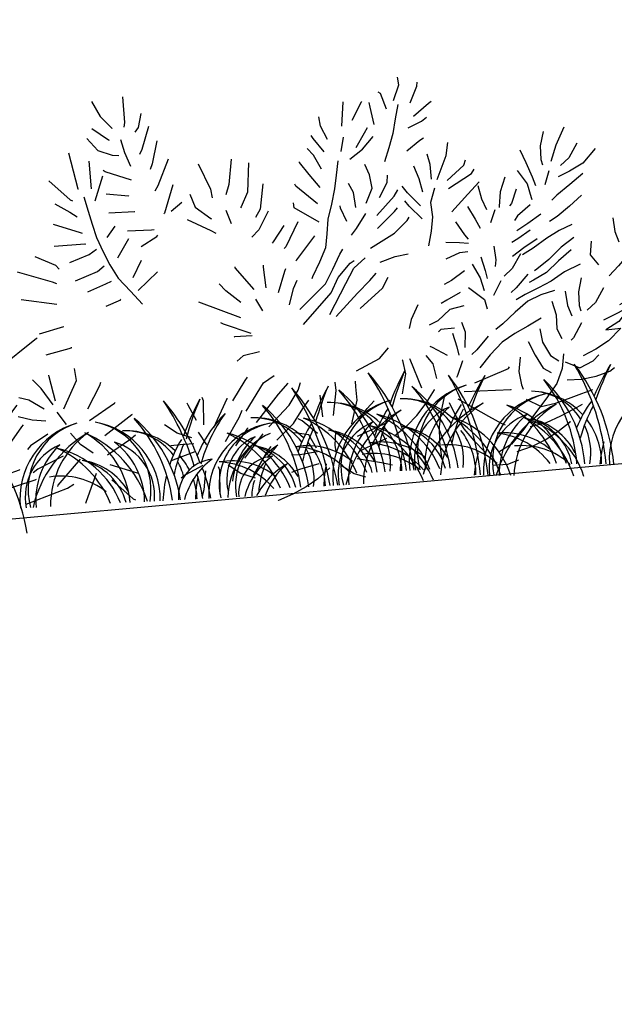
# Model space of a CAD drawing. Header units: centimetres. Extents: x -11246 to 29725, y -11714 to 13666.
# Tile 66 of 79: x 14350 to 14356, y 3608 to 3618. Entities that reach past the tile are written whole.
import ezdxf

# ---------------------------------------------------------------- set-up
doc = ezdxf.new("R2010")
doc.units = ezdxf.units.CM
doc.layers.add('0- Coupes', color=7, linetype='Continuous')

# ---------------------------------------------------------------- blocks, each defined once
blk = doc.blocks.new('A$C543A7BE2')
at = {"color": 0, "linetype": 'ByBlock', "lineweight": -2}
for p, q in [((-77.53, 253.43), (-73.75, 243.76)), ((-58.77, 253.43), (-59.62, 238.03)), ((-73.75, 243.76), (-67.72, 235.66)), ((-79.64, 237.34), (-70.58, 229.12)), ((-59.62, 238.03), (-60.4, 235.41)), ((-49.27, 242.03), (-51.92, 233.91)), ((102.42, 228.35), (107, 237.32)), ((107, 237.32), (106.73, 242.03)), ((117.47, 234.99), (117.99, 237.34)), ((-83.52, 231.76), (-77.9, 223.61)), ((-67.72, 235.66), (-67.98, 235.4)), ((-51.92, 233.91), (-54.3, 231.43)), ((-45.67, 233.64), (-51.72, 220.51)), ((69.39, 217.43), (72.23, 231.76)), ((95.24, 233.64), (93.93, 234.68)), ((97.56, 223.75), (95.24, 233.64)), ((112.12, 225.55), (117.47, 234.99)), ((-221.6, 227.97), (-221.86, 229.01)), ((-220.9, 214.94), (-221.6, 227.97)), ((-70.58, 229.12), (-70.32, 228.86)), ((-63.52, 228.35), (-62.2, 220.24)), ((76.13, 220.24), (83.22, 230.21)), ((83.22, 230.21), (83.48, 230.47)), ((87.93, 226.3), (87.67, 229.17)), ((88.82, 215.64), (87.93, 226.3)), ((104.67, 225.55), (101.81, 217.43)), ((-234.84, 224.08), (-235.1, 224.08)), ((-228.6, 209.25), (-234.84, 224.08)), ((-211.64, 207.12), (-210.25, 224.13)), ((-210.25, 224.13), (-209.99, 224.39)), ((-95.57, 224.76), (-93.04, 202.51)), ((-77.9, 223.61), (-69.78, 219.7)), ((-69.78, 219.7), (-65.86, 218.92)), ((-62.2, 220.24), (-59.82, 211.61)), ((-51.72, 220.51), (-53.44, 217.69)), ((-41.97, 224.39), (-46.75, 211.12)), ((56.82, 219.17), (56.55, 224.93)), ((59.85, 210.83), (56.82, 219.17)), ((113.02, 217.43), (122.99, 223.75)), ((122.99, 223.75), (124.82, 224.8)), ((-240.54, 214.74), (-240.8, 214.74)), ((-229.83, 198.85), (-240.54, 214.74)), ((-210.85, 199.52), (-200.81, 213.42)), ((-200.81, 213.42), (-200.3, 217.35)), ((-84.18, 218.14), (-85.22, 201.36)), ((51.34, 212.62), (50.29, 214.45)), ((82.47, 211.64), (84.56, 214.52)), ((101.81, 217.43), (99.22, 208.79)), ((108.9, 210.83), (117.25, 213.8)), ((117.25, 213.8), (120.65, 215.64)), ((-109.7, 209.72), (-98.58, 196.55)), ((-77.31, 208.01), (-84.07, 193.75)), ((-75.4, 210.35), (-76.37, 211.37)), ((-60.36, 203.11), (-75.4, 210.35)), ((-46.75, 211.12), (-48.31, 207.97)), ((-36.78, 212.62), (-45.15, 197.52)), ((56.82, 203.6), (51.34, 212.62)), ((69.39, 210.83), (66.79, 202.45)), ((76.13, 203.6), (82.47, 211.64)), ((79.87, 201.95), (87.18, 208.77)), ((99.22, 208.79), (95.57, 200.68)), ((-245, 201.56), (-245.26, 201.56)), ((-226.41, 187.63), (-245, 201.56)), ((-221.19, 202.39), (-220.39, 194.29)), ((-211.33, 186.81), (-196.62, 204.78)), ((-196.62, 204.78), (-196.37, 204.85)), ((-93.04, 202.51), (-92.78, 202.51)), ((-19.34, 207.12), (-14.01, 191.04)), ((0.72, 207.12), (-2.76, 192.37)), ((10.71, 203.6), (7.71, 186.12)), ((50.05, 202.68), (46.9, 207.12)), ((53.78, 193.66), (50.05, 202.68)), ((71.39, 197.17), (79.87, 201.95)), ((106.14, 197.36), (114.66, 202.55)), ((114.66, 202.55), (117.01, 203.6)), ((-108.03, 195.59), (-99.77, 189.27)), ((-98.58, 196.55), (-97.27, 195.77)), ((-90.14, 197.17), (-88.81, 188.27)), ((-76.6, 197.09), (-63.55, 194.13)), ((-45.15, 197.52), (-47.5, 194.64)), ((-36.25, 196.88), (-43.55, 180.78)), ((41.17, 199.52), (41.16, 199.78)), ((45.89, 191.42), (41.17, 199.52)), ((64.05, 197.17), (61.85, 188.84)), ((95.57, 200.68), (91.92, 192.56)), ((129.1, 191.2), (131.17, 198.79)), ((188.87, 197.17), (185.95, 188.96)), ((201.49, 198.13), (195.34, 187.94)), ((-218.28, 184.09), (-220.39, 192.2)), ((-197.61, 189.36), (-195.52, 191.46)), ((-63.55, 194.13), (-63.28, 193.88)), ((-26.75, 189.77), (-24.71, 181.6)), ((-14.01, 191.04), (-13.74, 185.81)), ((-2.76, 192.37), (-5.37, 186.35)), ((17.47, 189.77), (13.75, 174.88)), ((51.34, 182.82), (45.89, 191.42)), ((81.76, 186.1), (79.92, 192.64)), ((118.88, 187.12), (117.82, 193.66)), ((121.7, 177.74), (129.1, 191.2)), ((-241.04, 185.88), (-241.04, 186.14)), ((-225.63, 175.97), (-241.04, 185.88)), ((-215.39, 175.99), (-218.28, 184.09)), ((-210.85, 176.62), (-197.61, 189.36)), ((-210.37, 169.05), (-186.96, 186.52)), ((-186.96, 186.52), (-186.96, 186.52)), ((-99.77, 189.27), (-95.83, 185.88)), ((-88.81, 188.27), (-87.49, 180.17)), ((-76.68, 185.65), (-61.34, 184.15)), ((-61.34, 184.15), (-61.08, 184.15)), ((-32.37, 185.65), (-39.36, 181.05)), ((7.71, 186.12), (2.76, 178)), ((37.01, 185.65), (36.48, 186.96)), ((48.34, 173.4), (37.01, 185.65)), ((61.85, 188.84), (59.77, 180.73)), ((82.3, 178), (81.76, 186.1)), ((91.77, 180.17), (92.55, 184.36)), ((111.04, 179.52), (108.94, 187.63)), ((108.94, 187.63), (108.94, 187.63)), ((118.27, 178.28), (118.88, 187.12)), ((127.62, 176.3), (138.76, 184.02)), ((138.76, 184.02), (140.33, 186.9)), ((173.43, 188.27), (175.91, 180.18)), ((185.95, 188.96), (185.18, 180.85)), ((195.34, 187.94), (190.97, 178.73)), ((207.98, 187.44), (201.86, 179.4)), ((-110.76, 183.54), (-95.3, 176.29)), ((-87.49, 180.17), (-86.16, 172.06)), ((-43.55, 180.78), (-44.07, 180.26)), ((-24.71, 181.6), (-16.33, 173.51)), ((2.76, 178), (2.24, 177.47)), ((59.77, 180.73), (56.65, 171.83)), ((70.85, 176.93), (68.66, 182.84)), ((77.45, 169.6), (82.3, 178)), ((85.81, 171.83), (91.77, 180.17)), ((112.12, 171.33), (111.04, 179.52)), ((127.62, 171.33), (142.7, 178.28)), ((142.7, 178.28), (144.52, 180.64)), ((175.91, 180.18), (178.55, 171.29)), ((185.18, 180.85), (185.71, 177.45)), ((201.86, 179.4), (196.37, 175.46)), ((218.5, 182.82), (209.93, 175.01)), ((-242.58, 172.53), (-242.85, 173.06)), ((-225.63, 168.96), (-242.58, 172.53)), ((-213.02, 167.62), (-215.39, 175.99)), ((-201.25, 165.83), (-186.98, 174.85)), ((-186.98, 174.85), (-183.87, 176.99)), ((-95.3, 176.29), (-94.26, 175.77)), ((-86.16, 172.06), (-83.27, 162.91)), ((-74.24, 177.1), (-79.85, 171.06)), ((-67.08, 173.4), (-52.68, 171.87)), ((-52.68, 171.87), (-51.11, 171.87)), ((-30.62, 175.01), (-17.36, 166.45)), ((-16.33, 173.51), (-16.07, 173.25)), ((-6.71, 177.34), (-4.6, 168.97)), ((13.75, 174.88), (10.36, 170.43)), ((18.43, 173.06), (11.16, 162.84)), ((34.16, 172.83), (34.15, 175.97)), ((47.74, 162.33), (34.16, 172.83)), ((56.65, 171.83), (53.27, 163.19)), ((70.87, 167.78), (70.85, 176.93)), ((94.74, 171.45), (97.35, 174.86)), ((102.95, 172.18), (100.33, 176.62)), ((109.48, 163.48), (102.95, 172.18)), ((119.43, 172.74), (115.78, 164.62)), ((138.8, 166.24), (146.63, 172.79)), ((162.13, 173.4), (158.16, 164.97)), ((170.22, 176.3), (174.89, 167.36)), ((189, 173.4), (185.36, 165.29)), ((209.93, 175.01), (201.3, 171.33)), ((-211.64, 158.24), (-213.02, 167.62)), ((-206.97, 169.71), (-203.2, 160.04)), ((-187.78, 150.81), (-186.6, 168.98)), ((-183.07, 150.81), (-178.23, 170.31)), ((-178.23, 170.31), (-177.97, 171.36)), ((-178.23, 142.42), (-168.29, 166.93)), ((-168.29, 166.93), (-168.29, 167.19)), ((-124.41, 165.8), (-112.82, 158.93)), ((-112.11, 170.4), (-93.53, 169.14)), ((-93.53, 169.14), (-93.21, 168.96)), ((-67.08, 168.45), (-75.15, 158.22)), ((-60.25, 162.91), (-50.06, 167.43)), ((-50.06, 167.43), (-49.27, 168.21)), ((-17.36, 166.45), (-14.74, 164.36)), ((61.69, 168.81), (61.69, 170.12)), ((64.44, 160.25), (61.69, 168.81)), ((82.76, 161.28), (94.74, 171.45)), ((102.71, 164.07), (100.61, 167.73)), ((127.62, 157.13), (138.8, 166.24)), ((145.46, 170.65), (146.39, 162.33)), ((174.89, 167.36), (176.22, 158.99)), ((178.55, 171.29), (179.86, 165.8)), ((201.3, 171.33), (193.98, 168.96)), ((209, 168.96), (200.27, 163.48)), ((-239.16, 162.34), (-239.16, 162.86)), ((-220.71, 158.99), (-239.16, 162.34)), ((-203.2, 160.04), (-197.16, 151.94)), ((-193.71, 164.28), (-193.05, 153.97)), ((-173.9, 133.85), (-157.55, 160.93)), ((-157.55, 160.93), (-156.51, 161.98)), ((-104.13, 159.28), (-91.98, 162.39)), ((-91.98, 162.39), (-87.02, 165.01)), ((-83.27, 162.91), (-80.37, 154.55)), ((11.16, 162.84), (6.46, 158.91)), ((26.54, 163.19), (18.76, 154.49)), ((35.06, 164.33), (25.83, 150.32)), ((53.27, 163.19), (51.46, 154.55)), ((76.13, 163.48), (69.24, 155.37)), ((82.01, 153.59), (93.68, 162.22)), ((93.68, 162.22), (95.77, 164.06)), ((109.48, 155.53), (102.71, 164.07)), ((115.78, 164.62), (115.8, 155.73)), ((146.39, 162.33), (148.5, 155.53)), ((158.16, 164.97), (156.34, 156.33)), ((168.02, 165.29), (163.93, 157.13)), ((200.27, 163.48), (191.65, 158.24)), ((248.26, 164.62), (246.06, 155.99)), ((260.24, 162.25), (255.69, 154.44)), ((-211.64, 154.55), (-204.34, 147.24)), ((-136.23, 158.24), (-116.2, 149.25)), ((-112.82, 158.93), (-110.98, 156.32)), ((-88.35, 151.61), (-83.86, 154.35)), ((-80.37, 154.55), (-76.69, 145.93)), ((-75.15, 158.22), (-75.41, 157.96)), ((-61.34, 154.55), (-67.8, 144.9)), ((18.76, 154.49), (17.98, 153.7)), ((43.79, 154.49), (31.08, 141.7)), ((51.46, 154.55), (49.38, 146.44)), ((69.24, 155.37), (65.85, 151.7)), ((91.75, 149.4), (100.37, 155.7)), ((100.37, 155.7), (101.93, 157.53)), ((115.8, 155.73), (113.73, 147.35)), ((137.54, 158.99), (140.92, 150.81)), ((153.47, 154.76), (149.82, 147.43)), ((156.34, 156.33), (156.34, 155.81)), ((163.93, 157.13), (162.62, 155.82)), ((174.89, 154.76), (166.56, 149.29)), ((176.22, 158.99), (176.48, 157.68)), ((191.65, 158.24), (188.26, 155.61)), ((206.38, 156), (198.21, 150.66)), ((235.66, 154.76), (232.74, 146.55)), ((246.06, 155.99), (243.99, 147.62)), ((255.69, 154.44), (250.8, 146.96)), ((-236.52, 150.57), (-236.78, 150.57)), ((-210.85, 150.81), (-236.52, 150.57)), ((-197.16, 151.94), (-197.42, 151.68)), ((-194.14, 148.3), (-190.73, 139.94)), ((-116.2, 149.25), (-113.84, 147.94)), ((-102.29, 147.88), (-88.35, 151.61)), ((25.83, 150.32), (24.79, 149.53)), ((76.13, 142.42), (91.75, 149.4)), ((128.95, 150.81), (133.35, 142.42)), ((140.92, 150.81), (143.29, 145.06)), ((166.56, 149.29), (164.21, 146.67)), ((180.6, 148.3), (172.06, 143.81)), ((198.21, 150.66), (190.11, 145.42)), ((267.92, 149.41), (259.94, 143.33)), ((-95.91, 140.42), (-84.51, 143.6)), ((-84.51, 143.6), (-80.8, 144.75)), ((-76.69, 145.93), (-70.4, 137.04)), ((-52.68, 146.45), (-65.69, 136.79)), ((-6.06, 142.14), (-6.06, 142.67)), ((3.39, 127.62), (-6.06, 142.14)), ((49.38, 146.44), (44.69, 138.32)), ((57.5, 141.49), (59.59, 144.11)), ((113.73, 147.35), (110.86, 138.98)), ((133.35, 142.42), (135.19, 139.55)), ((172.06, 143.81), (164.75, 140.39)), ((190.11, 145.42), (185.14, 143.05)), ((232.74, 146.55), (231.97, 138.44)), ((243.99, 147.62), (242.69, 141.6)), ((250.8, 146.96), (247.14, 141.35)), ((259.94, 143.33), (251.12, 138.65)), ((-228.6, 118.76), (-230.22, 138.03)), ((-230.22, 138.03), (-230.22, 138.03)), ((-219.46, 135.72), (-218.8, 136.39)), ((-211.64, 141.35), (-203.54, 140.18)), ((-203.54, 140.18), (-201.19, 139.92)), ((-136.23, 141.35), (-115.39, 135.65)), ((-70.4, 137.04), (-64.37, 128.42)), ((10.71, 127.62), (10.94, 140.09)), ((10.94, 140.09), (10.94, 141.39)), ((23.24, 135.92), (24.03, 137.5)), ((31.08, 141.7), (30.56, 140.91)), ((44.69, 138.32), (39.21, 130.2)), ((52.02, 133.11), (57.5, 141.49)), ((62.74, 135.22), (65.36, 136.53)), ((64.58, 131.82), (72.16, 137.07)), ((121.47, 139.52), (129.7, 138.23)), ((129.7, 138.23), (134.93, 137.2)), ((172.85, 139.52), (164.76, 135.42)), ((190.12, 137.05), (182.02, 133.37)), ((198.21, 139.52), (190.12, 137.05)), ((223.09, 139.94), (223.09, 131.62)), ((231.97, 138.44), (232.5, 135.04)), ((242.96, 136.37), (235.66, 127.98)), ((271.51, 136.37), (263.11, 134.58)), ((-244.33, 129.89), (-244.85, 130.68)), ((-222.73, 113.18), (-219.46, 135.72)), ((-211.64, 133.11), (-196.99, 133.39)), ((-196.99, 133.39), (-196.73, 133.39)), ((-172.02, 123.75), (-159.06, 132.94)), ((-159.06, 132.94), (-159.06, 132.94)), ((-115.39, 135.65), (-115.39, 135.65)), ((-86.16, 130.22), (-76.93, 132.85)), ((-76.93, 132.85), (-76.93, 133.11)), ((-13.62, 129.31), (-17.03, 134.01)), ((17.71, 123.75), (23.24, 135.92)), ((46.29, 124.99), (52.02, 133.11)), ((54.39, 127.62), (62.74, 135.22)), ((58.58, 123.44), (64.58, 131.82)), ((80.82, 133.25), (90.21, 135.27)), ((90.21, 135.27), (98.05, 135.81)), ((120.33, 129.68), (128.93, 132.21)), ((128.93, 132.21), (133.9, 132.22)), ((149.82, 133.25), (149.87, 124.93)), ((164.76, 135.42), (160.83, 133.85)), ((176.22, 133.85), (167.64, 129.68)), ((182.02, 133.37), (173.14, 128.64)), ((198.21, 131.62), (189.88, 126.84)), ((223.09, 131.62), (224.68, 125.08)), ((254.74, 133.25), (249.51, 132.46)), ((263.11, 134.58), (254.74, 133.25)), ((-230.22, 116.65), (-244.33, 129.89)), ((-218.36, 108.52), (-208.99, 125.52)), ((-208.99, 125.52), (-208.99, 125.78)), ((-202.66, 123.75), (-194.62, 125.29)), ((-194.62, 125.29), (-194.36, 125.55)), ((-168.29, 114.41), (-149.11, 127.47)), ((-149.11, 127.47), (-148.85, 127.73)), ((-6.99, 111.93), (-30.62, 124.83)), ((-5.59, 121.01), (-13.62, 129.31)), ((23.17, 115.46), (26.93, 124.95)), ((26.93, 124.95), (29.8, 129.66)), ((28.91, 111.93), (46.29, 124.99)), ((39.21, 130.2), (38.69, 129.16)), ((48.91, 119.24), (54.39, 127.62)), ((72.97, 123.21), (77.41, 127.14)), ((135.45, 124.36), (138.9, 115.49)), ((141.22, 127.98), (142.55, 119.42)), ((149.87, 124.93), (148.83, 121.01)), ((165.06, 126.33), (158.94, 118.3)), ((167.64, 129.68), (160.07, 125.48)), ((173.14, 128.64), (166.08, 125.49)), ((189.88, 126.84), (181.53, 120.55)), ((195.47, 124.36), (187.02, 118.99)), ((208.17, 127.98), (206.38, 119.81)), ((234.87, 126.41), (230.44, 118.03)), ((235.66, 127.98), (234.87, 126.41)), ((256.85, 124.36), (248.75, 122.25)), ((265.25, 127.98), (256.85, 124.36)), ((-202.66, 111.93), (-187.02, 118.76)), ((-187.02, 118.76), (-185.72, 119.55)), ((-128.22, 119.42), (-113, 121.79)), ((-113, 121.79), (-113, 121.79)), ((3.39, 121.76), (6.6, 114.27)), ((29.86, 102.6), (48.91, 119.24)), ((46.33, 106.38), (58.58, 123.44)), ((64.61, 116.65), (72.97, 123.21)), ((80.04, 117.47), (84.22, 123.75)), ((130.26, 120.93), (121.67, 116.21)), ((142.55, 119.42), (143.09, 114.46)), ((181.53, 120.55), (173.43, 115.82)), ((187.02, 118.99), (178.92, 112.96)), ((206.38, 119.81), (210.57, 113.28)), ((248.75, 122.25), (246.91, 121.99)), ((-252.93, 115.75), (-253.19, 115.75)), ((-230.22, 108.49), (-252.93, 115.75)), ((-157.55, 101.06), (-130.26, 117.04)), ((-130.26, 117.04), (-130, 117.05)), ((50.05, 104.58), (64.61, 116.65)), ((64.91, 107.47), (80.04, 117.47)), ((121.67, 116.21), (116.96, 114.63)), ((138.9, 115.49), (140.22, 107.65)), ((158.94, 118.3), (153.45, 114.36)), ((167.64, 113.65), (159.58, 106.38)), ((178.92, 112.96), (170.56, 109.54)), ((173.43, 115.82), (171.86, 115.04)), ((199.72, 115.04), (189.65, 111.93)), ((230.44, 118.03), (222.35, 110.95)), ((251.12, 114.41), (243.01, 111.26)), ((259.42, 118.03), (251.12, 114.41)), ((-228.6, 111.88), (-220.21, 104.05)), ((-202.66, 99.23), (-187, 107.51)), ((-187, 107.51), (-182.82, 110.4)), ((-126.03, 106.38), (-110.36, 108.45)), ((-110.36, 108.45), (-110.36, 108.71)), ((-17.77, 109.69), (-19.34, 110.73)), ((-2.18, 101.68), (-17.77, 109.69)), ((125.86, 108.49), (117.21, 104.99)), ((131.16, 110.72), (139.71, 102.16)), ((150.94, 111.86), (145.46, 103.74)), ((170.56, 109.54), (167.69, 108.49)), ((181.03, 107.47), (172.93, 104.58)), ((189.65, 111.93), (181.03, 107.47)), ((199.22, 106.98), (196.31, 98.77)), ((222.35, 110.95), (216.08, 105.71)), ((243.01, 111.26), (238.83, 110.72)), ((-230.22, 101.68), (-256.82, 100.31)), ((-195.54, 92.59), (-180.66, 104.84)), ((-187.21, 83.93), (-176.13, 101.28)), ((-180.66, 104.84), (-178.57, 106.15)), ((-176.13, 101.28), (-175.61, 101.54)), ((-12.26, 101.06), (-12.52, 101.06)), ((-1.65, 100.13), (-12.26, 101.06)), ((99.69, 104.69), (94.47, 96.57)), ((117.21, 104.99), (113.55, 103.41)), ((139.71, 102.16), (140.51, 96.4)), ((145.46, 103.74), (145.46, 103.74)), ((159.58, 106.38), (156.19, 104.02)), ((164.3, 101.68), (158.55, 99.32)), ((172.93, 104.58), (164.3, 101.68)), ((182.12, 101.68), (173.72, 100.13)), ((231.26, 102.86), (230.21, 102.6)), ((239.89, 103.66), (231.26, 102.86)), ((248.26, 105.71), (239.89, 103.66)), ((-256.82, 100.31), (-256.82, 100.31)), ((-180.4, 83.63), (-173.9, 96.03)), ((-180.4, 75.23), (-160.03, 95.27)), ((-173.9, 96.03), (-170.51, 100.48)), ((-160.03, 95.27), (-159.51, 95.8)), ((-110.06, 88.57), (-110.34, 95.9)), ((94.47, 96.57), (92.39, 91.34)), ((118.27, 99.23), (110.17, 93.46)), ((126.86, 100.13), (118.27, 99.23)), ((165.35, 97.5), (157, 91.99)), ((173.72, 100.13), (165.35, 97.5)), ((179.79, 95.47), (181.18, 87.01)), ((188.45, 100.24), (188.62, 91.64)), ((196.31, 98.77), (195.54, 90.66)), ((211.68, 99.11), (205.56, 91.08)), ((242.69, 96.57), (234.16, 93.19)), ((-228.6, 93.46), (-248.43, 87.77)), ((-131.77, 86.7), (-136.23, 92.71)), ((-126.02, 92.99), (-126.03, 94.04)), ((-124.41, 78.02), (-126.02, 92.99)), ((-8.83, 89.04), (-12.75, 86.42)), ((1.34, 90.03), (-8.83, 89.04)), ((92.39, 91.34), (92.39, 91.34)), ((110.17, 93.46), (104.68, 91.62)), ((125.63, 84.32), (124.39, 90.5)), ((157, 91.99), (148.64, 86.22)), ((188.62, 91.64), (190.46, 85.11)), ((195.54, 90.66), (196.07, 87.26)), ((205.56, 91.08), (200.07, 87.14)), ((225.79, 90.03), (219.78, 87.67)), ((234.16, 93.19), (225.79, 90.03)), ((-220.02, 85.46), (-238.2, 75.76)), ((-211.64, 83.01), (-225.63, 65.32)), ((-172.02, 70.6), (-152.95, 87.18)), ((-152.95, 87.18), (-152.69, 87.7)), ((-140.13, 80.93), (-145.88, 83.01)), ((-126.03, 75.96), (-131.77, 86.7)), ((-119.95, 72.75), (-110.06, 88.57)), ((-105.82, 70.6), (-96.71, 83.63)), ((-96.71, 83.63), (-95.67, 85.46)), ((111.23, 87.97), (109.66, 86.92)), ((119.43, 87.67), (111.23, 87.97)), ((117.84, 84.84), (119.17, 76.28)), ((124.22, 75.28), (125.63, 84.32)), ((148.64, 86.22), (143.93, 83.33)), ((171.86, 86.22), (163.29, 82.59)), ((181.18, 87.01), (180.41, 78.63)), ((217.18, 82.69), (226.06, 85.85)), ((226.06, 85.85), (217.97, 77.73)), ((-150.58, 75.94), (-147.44, 78.82)), ((-131.77, 74.13), (-140.13, 80.93)), ((72.28, 75.86), (78.55, 81.63)), ((104.71, 78.02), (103.4, 78.8)), ((113.02, 71.91), (104.71, 78.02)), ((138.92, 80.09), (130.86, 72.81)), ((154.93, 79.43), (146.57, 75.23)), ((163.29, 82.59), (154.93, 79.43)), ((170.22, 80.03), (170.64, 71.88)), ((180.41, 78.63), (182.52, 72.36)), ((195.47, 80.03), (189.47, 71.91)), ((209, 80.03), (217.18, 82.69)), ((217.97, 77.73), (209.35, 73.78)), ((-207.59, 70.59), (-199.49, 73.22)), ((-199.49, 73.22), (-197.4, 74.01)), ((-163.62, 60.41), (-150.58, 75.94)), ((-139.84, 68.64), (-147.95, 71.76)), ((-147.95, 71.76), (-147.95, 71.76)), ((-124.41, 71.28), (-119.95, 63.18)), ((-105.82, 63.52), (-89.36, 71.88)), ((-89.36, 71.88), (-88.84, 72.14)), ((-18.64, 63.18), (-9.59, 74.13)), ((-11.63, 55.87), (1.14, 71.27)), ((-9.59, 74.13), (-8.02, 75.96)), ((1.14, 71.27), (7.94, 74.69)), ((57.5, 70.6), (72.28, 75.86)), ((85.89, 72.75), (85.62, 73.27)), ((86.69, 64.64), (85.89, 72.75)), ((90.33, 72.76), (90.33, 73.28)), ((94.89, 54.63), (90.33, 72.76)), ((103.68, 68.34), (100.27, 73.83)), ((119.17, 76.28), (119.71, 71.31)), ((130.86, 72.81), (127.46, 70.45)), ((146.57, 75.23), (138.47, 68.67)), ((162.13, 73.54), (165.16, 64.8)), ((170.64, 71.88), (174.32, 63.25)), ((189.47, 71.91), (187.9, 70.6)), ((209.35, 73.78), (218.5, 73.54)), ((218.5, 73.54), (210.14, 66.99)), ((-215.7, 69.27), (-207.59, 70.59)), ((-207.59, 63.79), (-195.29, 69.31)), ((-195.29, 69.31), (-187.19, 69.85)), ((-187.19, 69.85), (-185.09, 69.85)), ((-162.72, 48.47), (-146.5, 65.45)), ((-146.5, 65.45), (-145.33, 66.53)), ((-131.77, 66.99), (-139.84, 68.64)), ((-45.67, 64.38), (-46.19, 65.68)), ((-38.03, 51.26), (-36.25, 65.7)), ((-36.25, 65.7), (-36.78, 67.8)), ((-21.86, 64.95), (-21.86, 65.21)), ((9.01, 63.18), (15.79, 68.95)), ((21.04, 63.99), (23.12, 68.44)), ((43.8, 60.63), (43.79, 65.6)), ((104.71, 59.21), (103.68, 68.34)), ((121.47, 67.59), (117.3, 59.21)), ((138.47, 68.67), (131.16, 61.86)), ((210.14, 66.99), (201.78, 63.31)), ((-195.52, 55.87), (-172.52, 60.2)), ((-172.52, 60.2), (-170.16, 60.47)), ((-97.94, 53.34), (-79.93, 63.52)), ((-79.93, 63.52), (-79.67, 63.79)), ((-41.97, 54.63), (-45.67, 64.38)), ((-32.37, 48.93), (-21.86, 64.95)), ((-6.54, 48.3), (9.01, 63.18)), ((14.51, 55.87), (21.04, 63.99)), ((39.91, 45.99), (43.8, 60.63)), ((55.32, 53.07), (55.83, 61.18)), ((55.83, 61.18), (56.08, 64.58)), ((82.85, 53.05), (86.69, 64.64)), ((117.3, 59.21), (116.52, 58.16)), ((148.17, 59.01), (148.95, 60.06)), ((156.15, 64.8), (154.19, 56.41)), ((165.16, 64.8), (168.84, 56.44)), ((174.32, 63.25), (178.77, 59.34)), ((182.12, 63.18), (180.09, 54.63)), ((201.78, 63.31), (193.68, 60.41)), ((199.18, 56.5), (203.1, 59.65)), ((-142.95, 53.46), (-145.04, 51.62)), ((-131.77, 59.04), (-142.95, 53.46)), ((-113.23, 49.99), (-118.08, 57.66)), ((-54.53, 48.67), (-61.34, 54.67)), ((-16.35, 52.67), (-14, 56.86)), ((0.46, 44.62), (14.51, 55.87)), ((22.37, 52.74), (26.54, 57.2)), ((33.6, 45.99), (33.86, 59.04)), ((33.86, 59.04), (33.86, 59.04)), ((126.86, 53.34), (148.17, 59.01)), ((154.19, 56.41), (154.47, 48.3)), ((168.84, 56.44), (173.29, 53.05)), ((180.09, 54.63), (175.66, 45.99)), ((182.54, 58.16), (190.82, 53.34)), ((190.82, 53.34), (199.18, 56.5)), ((-106.36, 43.77), (-113.23, 49.99)), ((-97.94, 41.59), (-83.3, 48.87)), ((-83.3, 48.87), (-79.64, 51.23)), ((-46.19, 44.62), (-54.53, 48.67)), ((-41.97, 47.38), (-38.03, 39.28)), ((-26.52, 39.49), (-16.35, 52.67)), ((15.58, 44.62), (22.37, 52.74)), ((50.16, 39.49), (55.32, 53.07)), ((60.57, 47.33), (65.53, 51.26)), ((96.22, 45.4), (102.26, 52.57)), ((102.26, 52.57), (102.17, 52.82)), ((107.46, 47.62), (104.11, 38.55)), ((119.81, 49.06), (147.91, 46.36)), ((154.47, 48.3), (155.26, 45.43)), ((182.12, 47.38), (190.83, 46.54)), ((199.72, 47.08), (208.35, 48.93)), ((208.35, 48.93), (211.48, 50.77)), ((-194.14, 44.62), (-176.15, 44.76)), ((-176.15, 44.76), (-176.15, 44.76)), ((-124.41, 44.62), (-140.56, 39.08)), ((-53.73, 41.34), (-59.48, 41.59)), ((-20.78, 36.06), (-12.15, 45.61)), ((-12.15, 45.61), (-12.15, 45.87)), ((4.2, 36.06), (15.58, 44.62)), ((20.81, 45.42), (18.72, 46.98)), ((28.91, 36.62), (20.81, 45.42)), ((53.27, 39.28), (60.57, 47.33)), ((89.67, 38.88), (96.22, 45.4)), ((109.99, 43.9), (113.01, 34.72)), ((115.45, 45.36), (132.25, 32.34)), ((147.91, 46.36), (148, 46.61)), ((175.66, 45.99), (167.83, 37.6)), ((190.83, 46.54), (199.72, 47.08)), ((-190.73, 34.48), (-159.66, 38.51)), ((-159.66, 38.51), (-151.55, 40.1)), ((-151.55, 40.1), (-151.29, 40.36)), ((-140.56, 39.08), (-143.7, 37.24)), ((-114.62, 41.34), (-130.09, 27.71)), ((-97.26, 35.75), (-81.8, 28.5)), ((-45.67, 36.06), (-59.47, 32.96)), ((-45.67, 40.92), (-53.73, 41.34)), ((-16.35, 27.99), (-4.29, 40.14)), ((-4.29, 40.14), (-3.51, 40.92)), ((15.59, 38.87), (15.33, 39.13)), ((23.71, 36.53), (15.59, 38.87)), ((27.18, 27.99), (23.71, 36.53)), ((39.79, 36.15), (38.19, 27.96)), ((52.62, 31.63), (69.48, 36.62)), ((69.48, 36.62), (70.79, 37.15)), ((82.92, 33.67), (89.67, 38.88)), ((104.11, 38.55), (102.04, 30.29)), ((156.15, 39.28), (164.44, 33.67)), ((167.83, 37.6), (159.74, 29.74)), ((173.33, 34.48), (181.43, 36.06)), ((181.43, 36.06), (189.8, 37.91)), ((189.8, 37.91), (196.6, 39.49)), ((-177.38, 26.78), (-143.11, 32.89)), ((-143.11, 32.89), (-142.19, 33.1)), ((-106.17, 31.51), (-114.9, 15.07)), ((-59.47, 32.96), (-60.25, 32.7)), ((-12.73, 17.01), (-2.18, 30.46)), ((-2.18, 30.46), (0.17, 32.82)), ((74.68, 28.63), (82.92, 33.67)), ((102.04, 30.29), (100.95, 21.11)), ((113.01, 34.72), (116.53, 26.96)), ((132.25, 32.34), (139.62, 26.86)), ((159.74, 29.74), (152.17, 21.62)), ((164.44, 33.67), (173.33, 34.48)), ((183.8, 29.53), (189.29, 31.63)), ((-150.58, 19.22), (-124.58, 25.25)), ((-130.09, 27.71), (-130.3, 27.01)), ((-124.58, 25.25), (-120.4, 27.08)), ((-97.46, 26.46), (-86.34, 13.29)), ((-81.8, 28.5), (-80.75, 27.98)), ((-41.97, 27.1), (-53.17, 23.03)), ((-40.97, 23.74), (-43.47, 12.59)), ((-32.3, 23.07), (-32.83, 25.16)), ((-20.12, 19.26), (-26.94, 25.26)), ((16.6, 25.28), (11.6, 25.84)), ((27.34, 25.56), (16.6, 25.28)), ((38.19, 27.96), (38.39, 23.36)), ((53.27, 22.67), (63.75, 26.15)), ((63.75, 26.15), (69.76, 27.99)), ((116.53, 26.96), (121.38, 19.09)), ((139.62, 26.86), (141.5, 25.9)), ((156.15, 22.67), (166.29, 23.74)), ((166.29, 23.74), (175.44, 26.37)), ((175.44, 26.37), (183.8, 29.53)), ((-53.17, 23.03), (-56.04, 21.46)), ((-34.08, 8.63), (-32.3, 23.07)), ((-11.79, 15.22), (-20.12, 19.26)), ((27.2, 18.47), (15.28, 16.68)), ((50.53, 18.21), (64.6, 13.86)), ((100.95, 21.11), (100.66, 11.73)), ((121.38, 19.09), (126.98, 11.57)), ((152.17, 21.62), (143.55, 13.75)), ((172.32, 17.47), (180.42, 22.2)), ((180.42, 22.2), (180.41, 22.46)), ((-114.9, 15.07), (-115.07, 14.51)), ((-86.34, 13.29), (-85.03, 12.51)), ((-43.47, 12.59), (-45.03, 8.93)), ((15.28, 16.68), (10.23, 15.52)), ((33.3, 15), (25.27, 9.63)), ((40.36, 15.7), (47.31, 9.61)), ((64.6, 13.86), (71.03, 11.51)), ((143.55, 13.75), (135.45, 10.07)), ((155.85, 10.9), (163.95, 13.53)), ((163.95, 13.53), (172.32, 17.47)), ((25.27, 9.63), (17.71, 5.68)), ((47.31, 9.61), (53.9, 6.61)), ((100.66, 11.73), (100.88, 11.6)), ((126.98, 11.57), (127.24, 11.6)), ((146.39, 8.93), (155.85, 10.9)), ((0, 0), (-0.19, 0.18)), ((9.04, 2.47), (0, 0)), ((17.71, 5.68), (9.04, 2.47)), ((130.43, 2.9), (139.65, 2.24)), ((139.65, 2.24), (146.71, 3.82))]:
    blk.add_line(p, q, dxfattribs=at)

msp = doc.modelspace()

# ---------------------------------------------------------------- linework, layer by layer
at = {"layer": '0- Coupes', "color": 97, "true_color": 0x279b30}
for p, q in [((14355.73712, 3614.44203), (14355.73712, 3614.44203)), ((14353.66804, 3614.36819), (14353.66804, 3614.36819)), ((14354.41019, 3614.40681), (14354.41019, 3614.40681)), ((14352.89172, 3614.21469), (14352.89172, 3614.21469)), ((14352.89172, 3614.21469), (14352.89172, 3614.21469)), ((14352.89172, 3614.21469), (14352.89172, 3614.21469))]:
    msp.add_line(p, q, dxfattribs=at)
at = {"layer": '0- Coupes', "flags": 128}
msp.add_lwpolyline([(14102.3117, 3617.26706), (14174.79265, 3616.92235), (14259.74378, 3616.35168), (14303.53576, 3616.35168, -0.0495929), (14313.38146, 3615.37272), (14324.90744, 3613.05777, 0.0722966), (14339.27071, 3612.28331), (14364.22484, 3614.54721), (14372.02918, 3616.36726), (14373.45851, 3616.37726), (14407.12699, 3618.19113), (14407.12699, 3570.02466), (14101.64393, 3570.02466)], format="xyb", dxfattribs=at)
at = {"layer": '0- Coupes', "color": 97, "true_color": 0x279b30}
for centre, radius, start, end in [((14356.36334, 3613.38806), 2.90769, 152.292409, 159.350449), ((14357.07676, 3613.39291), 3.55296, 157.719048, 163.912579), ((14358.3646, 3613.29238), 2.90769, 148.644218, 155.702258), ((14359.07687, 3613.25183), 3.55296, 154.070858, 160.264389), ((14357.08754, 3613.18008), 2.90769, 148.644218, 155.702258), ((14357.79982, 3613.13953), 3.55296, 154.070858, 160.264389), ((14355.58702, 3613.23456), 2.90769, 152.292409, 159.350449), ((14355.58702, 3613.23456), 2.90769, 152.292409, 159.350449), ((14355.58702, 3613.23456), 2.90769, 152.292409, 159.350449), ((14356.30043, 3613.23942), 3.55296, 157.719048, 163.912579), ((14356.30043, 3613.23942), 3.55296, 157.719048, 163.912579), ((14356.30043, 3613.23942), 3.55296, 157.719048, 163.912579), ((14355.05981, 3613.80344), 0.73159, 42.356096, 88.552812), ((14355.05814, 3613.91179), 0.62333, 33.406197, 88.148319), ((14354.28371, 3613.10254), 2.90769, 152.292409, 160.374142), ((14354.99713, 3613.1074), 3.55296, 157.719048, 164.676647), ((14353.77488, 3613.72642), 0.73159, 46.004287, 92.201002), ((14353.76633, 3613.83445), 0.62333, 37.054387, 91.79651), ((14356.75462, 3613.65749), 1.3192, 143.764833, 157.432752), ((14353.03273, 3613.68779), 0.73159, 46.004287, 92.201002), ((14353.02418, 3613.79582), 0.62333, 37.054387, 91.79651), ((14354.7334, 3613.64998), 1.3192, 147.413024, 161.080942), ((14355.47555, 3613.68861), 1.3192, 147.413024, 161.080942), ((14355.82687, 3613.68521), 1.58987, 155.155958, 168.155681), ((14357.10501, 3613.63174), 1.58987, 151.507768, 164.507491), ((14352.25641, 3613.5343), 0.73159, 46.004287, 92.201002), ((14352.25641, 3613.5343), 0.73159, 46.004287, 92.201002), ((14352.25641, 3613.5343), 0.73159, 46.004287, 92.201002), ((14352.24785, 3613.64233), 0.62333, 37.054387, 91.79651), ((14352.24785, 3613.64233), 0.62333, 37.054387, 91.79651), ((14352.24785, 3613.64233), 0.62333, 37.054387, 91.79651), ((14355.08472, 3613.64658), 1.58987, 155.155958, 168.155681), ((14354.93546, 3613.61351), 0.6564, 26.773818, 77.808653), ((14354.89972, 3613.67858), 0.60232, 11.52275, 73.173222), ((14355.05981, 3613.80344), 0.73159, 359.48734, 37.536879), ((14350.50841, 3613.43293), 0.80052, 359.165686, 79.917361), ((14350.5127, 3613.53251), 0.70184, 350.432052, 78.839487), ((14353.95708, 3613.49649), 1.3192, 147.413024, 161.080942), ((14353.95708, 3613.49649), 1.3192, 147.413024, 161.080942), ((14353.95708, 3613.49649), 1.3192, 147.413024, 161.080942), ((14354.30839, 3613.49309), 1.58987, 155.155958, 168.155681), ((14354.30839, 3613.49309), 1.58987, 155.155958, 168.155681), ((14354.30839, 3613.49309), 1.58987, 155.155958, 168.155681), ((14352.92072, 3613.49034), 0.6564, 30.422008, 81.456843), ((14352.88091, 3613.553), 0.60232, 15.17094, 76.821412), ((14353.03273, 3613.68779), 0.73159, 3.13553, 41.18507), ((14353.66287, 3613.52897), 0.6564, 30.422008, 81.456843), ((14353.62306, 3613.59163), 0.60232, 15.17094, 76.821412), ((14353.76633, 3613.83445), 0.62333, 353.157188, 30.105162), ((14353.78275, 3613.69114), 0.73159, 359.48734, 37.536879), ((14355.05814, 3613.91179), 0.62333, 349.508997, 26.456972), ((14352.65377, 3613.36447), 1.3192, 149.002664, 161.080942), ((14353.02418, 3613.79582), 0.62333, 353.157188, 30.105162), ((14354.80401, 3613.38235), 0.7294, 47.581467, 95.806965), ((14354.63913, 3613.32419), 0.7891, 37.219654, 83.371667), ((14350.67596, 3613.46809), 0.57572, 355.02721, 72.933405), ((14350.3814, 3613.40552), 0.76847, 0.557289, 52.902259), ((14353.00509, 3613.36107), 1.58987, 156.319325, 168.155681), ((14352.1444, 3613.33684), 0.6564, 30.422008, 81.456843), ((14352.10459, 3613.39951), 0.60232, 15.17094, 76.821412), ((14352.1444, 3613.33684), 0.6564, 30.422008, 81.456843), ((14352.10459, 3613.39951), 0.60232, 15.17094, 76.821412), ((14352.1444, 3613.33684), 0.6564, 30.422008, 81.456843), ((14352.10459, 3613.39951), 0.60232, 15.17094, 76.821412), ((14352.80424, 3613.25128), 0.7294, 51.229658, 99.455155), ((14352.6434, 3613.18275), 0.7891, 40.867844, 87.019858), ((14352.24785, 3613.64233), 0.62333, 353.157188, 30.105162), ((14352.24785, 3613.64233), 0.62333, 353.157188, 30.105162), ((14352.24785, 3613.64233), 0.62333, 353.157188, 30.105162), ((14352.25641, 3613.5343), 0.73159, 3.13553, 41.18507), ((14352.25641, 3613.5343), 0.73159, 3.13553, 41.18507), ((14352.25641, 3613.5343), 0.73159, 3.13553, 41.18507), ((14353.54639, 3613.28991), 0.7294, 51.229658, 99.455155), ((14353.38554, 3613.22137), 0.7891, 40.867844, 87.019858), ((14355.33345, 3613.65953), 1.58987, 169.392249, 177.627597), ((14357.35406, 3613.62883), 1.58987, 165.744058, 173.979407), ((14351.87243, 3613.46601), 0.37953, 95.637711, 185.302198), ((14352.26879, 3613.24607), 0.73838, 125.964625, 165.249399), ((14352.02792, 3613.09779), 0.7294, 51.229658, 99.455155), ((14352.02792, 3613.09779), 0.7294, 51.229658, 99.455155), ((14352.02792, 3613.09779), 0.7294, 51.229658, 99.455155), ((14356.07701, 3613.51653), 1.58987, 165.744058, 173.979407), ((14352.9025, 3613.37741), 1.3192, 161.814385, 162.782436), ((14351.86707, 3613.02925), 0.7891, 40.867844, 87.019858), ((14351.86707, 3613.02925), 0.7891, 40.867844, 87.019858), ((14351.86707, 3613.02925), 0.7891, 40.867844, 87.019858), ((14353.00365, 3613.09877), 0.80797, 120.093512, 152.472184), ((14353.06365, 3613.23642), 0.72906, 129.64217, 160.750108), ((14354.55713, 3613.50603), 1.58987, 169.392249, 177.627597), ((14354.55713, 3613.50603), 1.58987, 169.392249, 177.627597), ((14354.55713, 3613.50603), 1.58987, 169.392249, 177.627597), ((14352.65377, 3613.36447), 1.3192, 166.006165, 177.470934), ((14350.9531, 3613.40228), 0.73159, 3.016674, 19.023299), ((14353.25382, 3613.37401), 1.58987, 169.392249, 177.627597)]:
    msp.add_arc(centre, radius, start, end, dxfattribs=at)
at = {"layer": '0- Coupes', "color": 97, "true_color": 0x25742c}
for centre, radius, start, end in [((14353.37551, 3613.56792), 2.4729, 5.300179, 30.142407), ((14353.92667, 3613.59496), 1.99882, 5.756595, 37.425092), ((14351.36684, 3613.34558), 2.4729, 8.948369, 33.790598), ((14351.91515, 3613.40764), 1.99882, 9.404785, 41.073283), ((14352.09846, 3613.45562), 2.4729, 5.300179, 30.142407), ((14352.64961, 3613.48266), 1.99882, 5.756595, 37.425092), ((14350.59051, 3613.19209), 2.4729, 8.948369, 33.790598), ((14351.13883, 3613.25414), 1.99882, 9.404785, 41.073283), ((14350.59051, 3613.19209), 2.4729, 8.948369, 33.790598), ((14351.13883, 3613.25414), 1.99882, 9.404785, 41.073283), ((14350.59051, 3613.19209), 2.4729, 8.948369, 33.790598), ((14351.13883, 3613.25414), 1.99882, 9.404785, 41.073283), ((14354.63707, 3613.82509), 0.80052, 106.041647, 186.793322), ((14354.62245, 3613.92369), 0.70184, 107.119521, 195.526956), ((14356.66963, 3613.83837), 0.80052, 102.393457, 183.145132), ((14353.86074, 3613.6716), 0.80052, 106.041647, 186.793322), ((14353.86074, 3613.6716), 0.80052, 106.041647, 186.793322), ((14353.86074, 3613.6716), 0.80052, 106.041647, 186.793322), ((14353.84613, 3613.7702), 0.70184, 107.119521, 195.526956), ((14353.84613, 3613.7702), 0.70184, 107.119521, 195.526956), ((14353.84613, 3613.7702), 0.70184, 107.119521, 195.526956), ((14355.39257, 3613.72607), 0.80052, 102.393457, 183.145132), ((14355.38426, 3613.8254), 0.70184, 103.47133, 191.878765), ((14349.85999, 3613.19737), 1.58987, 8.331411, 41.893897), ((14350.20905, 3613.23722), 1.3192, 8.488073, 50.764418), ((14350.68362, 3613.44205), 0.80052, 106.041647, 186.793322), ((14350.66901, 3613.54065), 0.70184, 107.119521, 195.526956), ((14347.985, 3612.76787), 1.99882, 9.404785, 41.073283), ((14354.23835, 3613.26174), 0.7294, 47.581467, 95.806965), ((14354.98146, 3613.25307), 0.7294, 47.581467, 95.806965), ((14350.41991, 3613.1829), 0.6564, 30.422008, 81.456843), ((14350.3801, 3613.24556), 0.60232, 15.17094, 76.821412), ((14353.48056, 3613.17339), 0.7294, 51.229658, 99.455155), ((14353.48056, 3613.17339), 0.7294, 51.229658, 99.455155), ((14353.48056, 3613.17339), 0.7294, 51.229658, 99.455155), ((14350.30344, 3612.94384), 0.7294, 51.229658, 99.455155)]:
    msp.add_arc(centre, radius, start, end, dxfattribs=at)
at = {"layer": '0- Coupes', "color": 62, "true_color": 0xacc205}
for centre, radius, start, end in [((14353.95587, 3613.6685), 1.58987, 4.68322, 38.245706), ((14354.30676, 3613.68606), 1.3192, 4.839883, 47.116228), ((14351.93962, 3613.48288), 1.58987, 8.331411, 41.893897), ((14352.28868, 3613.52274), 1.3192, 8.488073, 50.764418), ((14352.68177, 3613.52151), 1.58987, 8.331411, 41.893897), ((14353.03083, 3613.56136), 1.3192, 8.488073, 50.764418), ((14351.16329, 3613.32939), 1.58987, 8.331411, 41.893897), ((14351.51236, 3613.36924), 1.3192, 8.488073, 50.764418), ((14351.16329, 3613.32939), 1.58987, 8.331411, 41.893897), ((14351.51236, 3613.36924), 1.3192, 8.488073, 50.764418), ((14351.16329, 3613.32939), 1.58987, 8.331411, 41.893897), ((14351.51236, 3613.36924), 1.3192, 8.488073, 50.764418), ((14354.46677, 3613.84267), 0.57572, 113.025602, 190.931797), ((14354.76623, 3613.81102), 0.76847, 133.056749, 185.401719), ((14355.22374, 3613.75445), 0.57572, 109.377412, 187.283607), ((14355.52058, 3613.70381), 0.76847, 129.408558, 181.753528), ((14350.9531, 3613.40228), 0.73159, 46.004287, 92.201002), ((14350.94455, 3613.51031), 0.62333, 37.054387, 91.79651), ((14353.69044, 3613.68917), 0.57572, 113.025602, 190.931797), ((14353.69044, 3613.68917), 0.57572, 113.025602, 190.931797), ((14353.69044, 3613.68917), 0.57572, 113.025602, 190.931797), ((14353.98991, 3613.65752), 0.76847, 133.056749, 185.401719), ((14353.98991, 3613.65752), 0.76847, 133.056749, 185.401719), ((14353.98991, 3613.65752), 0.76847, 133.056749, 185.401719), ((14352.46367, 3613.63336), 0.47976, 113.63817, 193.879451), ((14352.72712, 3613.55911), 0.68682, 131.58046, 174.911684), ((14350.51332, 3613.45962), 0.57572, 113.025602, 190.931797), ((14350.81279, 3613.42797), 0.76847, 133.056749, 185.401719), ((14350.9531, 3613.40228), 0.73159, 27.04941, 41.18507), ((14350.94455, 3613.51031), 0.62333, 14.273266, 30.105162)]:
    msp.add_arc(centre, radius, start, end, dxfattribs=at)
at = {"layer": '0- Coupes', "color": 84, "true_color": 0x2aaf18}
for centre, radius, start, end in [((14349.28721, 3613.06007), 2.4729, 16.839085, 33.790598), ((14349.83552, 3613.12212), 1.99882, 20.131476, 41.073283), ((14354.33264, 3613.32889), 1.16695, 119.605339, 167.394128), ((14354.33264, 3613.32889), 1.16695, 119.605339, 167.394128), ((14354.33264, 3613.32889), 1.16695, 119.605339, 167.394128), ((14354.273, 3613.60526), 0.90118, 124.997133, 180.790065), ((14354.273, 3613.60526), 0.90118, 124.997133, 180.790065), ((14354.273, 3613.60526), 0.90118, 124.997133, 180.790065), ((14355.09861, 3613.36271), 1.16695, 115.957149, 163.745938), ((14355.05667, 3613.64231), 0.90118, 121.348943, 177.141874), ((14355.84171, 3613.35403), 1.16695, 115.957149, 163.745938), ((14355.79977, 3613.63364), 0.90118, 121.348943, 177.141874), ((14351.15552, 3613.09934), 1.16695, 119.605339, 167.394128), ((14351.09588, 3613.37571), 0.90118, 124.997133, 180.790065), ((14350.07463, 3613.04308), 1.16695, 18.564879, 66.353668), ((14350.10526, 3613.32415), 0.90118, 5.168943, 60.961874), ((14352.72122, 3613.4447), 0.72547, 114.104324, 179.02579), ((14352.64829, 3613.57666), 0.57536, 112.841715, 191.531299), ((14352.8305, 3613.47478), 0.60838, 122.709838, 141.348774), ((14352.99553, 3613.4869), 0.70258, 134.654789, 148.22413), ((14350.51631, 3613.25321), 1.3192, 8.488073, 22.443921), ((14353.12123, 3613.46406), 0.81395, 155.519396, 176.709343), ((14350.16724, 3613.21336), 1.58987, 8.331411, 17.629256), ((14352.62113, 3613.48332), 0.38276, 157.60199, 182.043786)]:
    msp.add_arc(centre, radius, start, end, dxfattribs=at)
at = {"layer": '0- Coupes', "color": 99, "true_color": 0x1a511e}
for centre, radius, start, end in [((14354.56073, 3613.51513), 0.91811, 18.04618, 73.00899), ((14354.33336, 3613.46116), 1.05561, 18.764213, 61.994737), ((14352.9025, 3613.37741), 1.3192, 135.194589, 157.888229), ((14353.25382, 3613.37401), 1.58987, 144.065111, 164.726794), ((14352.55301, 3613.36832), 0.91811, 21.694371, 76.657181), ((14352.32953, 3613.29999), 1.05561, 22.412403, 65.642928), ((14353.29516, 3613.40695), 0.91811, 21.694371, 76.657181), ((14353.07168, 3613.33862), 1.05561, 22.412403, 65.642928), ((14353.99508, 3613.39453), 0.91811, 18.04618, 73.00899), ((14353.7677, 3613.34056), 1.05561, 18.764213, 61.994737), ((14354.73818, 3613.38586), 0.91811, 18.04618, 73.00899), ((14354.5108, 3613.33189), 1.05561, 18.764213, 61.994737), ((14352.53275, 3613.4845), 0.73159, 93.758006, 182.942333), ((14352.53004, 3613.59283), 0.62333, 94.162498, 192.943424), ((14353.22932, 3613.29043), 0.91811, 21.694371, 76.657181), ((14353.00584, 3613.2221), 1.05561, 22.412403, 65.642928), ((14353.22932, 3613.29043), 0.91811, 21.694371, 76.657181), ((14353.00584, 3613.2221), 1.05561, 22.412403, 65.642928), ((14353.22932, 3613.29043), 0.91811, 21.694371, 76.657181), ((14353.00584, 3613.2221), 1.05561, 22.412403, 65.642928), ((14351.77669, 3613.21483), 0.91811, 21.694371, 76.657181), ((14351.55321, 3613.1465), 1.05561, 22.412403, 65.642928), ((14351.77669, 3613.21483), 0.91811, 21.694371, 76.657181), ((14351.55321, 3613.1465), 1.05561, 22.412403, 65.642928), ((14351.77669, 3613.21483), 0.91811, 21.694371, 76.657181), ((14351.55321, 3613.1465), 1.05561, 22.412403, 65.642928), ((14350.0522, 3613.06088), 0.91811, 21.694371, 76.657181), ((14349.82872, 3612.99255), 1.05561, 22.412403, 65.642928), ((14352.48448, 3613.49786), 0.37953, 95.637711, 185.302198), ((14352.88083, 3613.27793), 0.73838, 125.964625, 165.249399)]:
    msp.add_arc(centre, radius, start, end, dxfattribs=at)

# ---------------------------------------------------------------- block references
at = {"layer": '0- Coupes', "color": 73, "true_color": 0xa1af6b, "xscale": 0.01688311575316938, "yscale": 0.01688311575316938, "zscale": 0.01688311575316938, "rotation": 8.089852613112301}
msp.add_blockref('A$C543A7BE2', (14352.50887, 3613.4255), dxfattribs=at)

doc.saveas('drawing.dxf')
